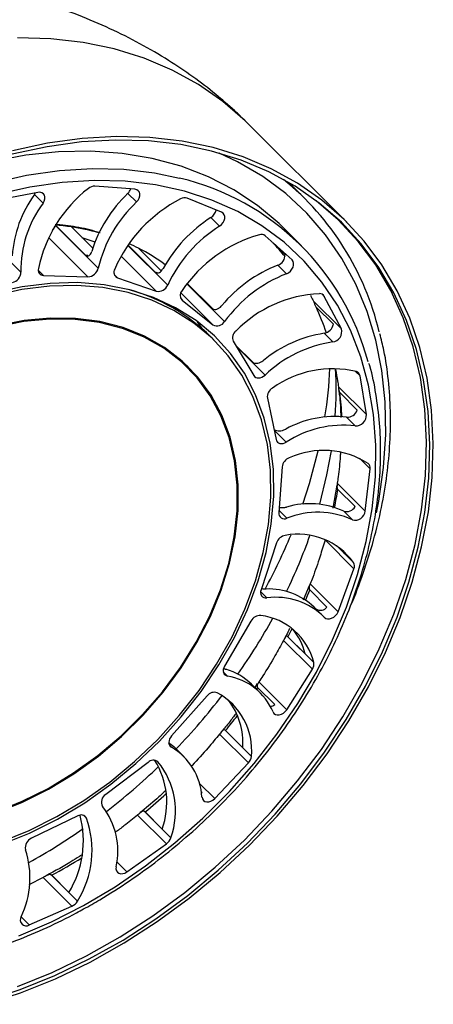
# Model space of a CAD drawing. Header units: millimetres. Extents: x 456 to 795, y 408 to 596.
# Tile 2 of 12: x 470 to 480, y 408 to 430. Entities that reach past the tile are written whole.
import ezdxf

# ---------------------------------------------------------------- set-up
doc = ezdxf.new("R2010")
doc.units = ezdxf.units.MM

msp = doc.modelspace()

# ---------------------------------------------------------------- linework, layer by layer
at = {"color": 7, "linetype": 'Continuous', "lineweight": 25}
for p, q in [((477.621, 425.869), (475.41, 428.074)), ((472.887, 426.605), (471.992, 426.675)), ((476.69, 426.39), (476.321, 426.758)), ((470.721, 426.536), (469.765, 426.355)), ((470.642, 426.487), (470.834, 426.295)), ((472.73, 426.514), (472.922, 426.322)), ((474.822, 426.09), (474.049, 426.406)), ((471.113, 425.801), (471.78, 425.136)), ((474.584, 425.976), (474.776, 425.784)), ((469.379, 425.711), (470.341, 424.752)), ((471.943, 425.289), (471.467, 425.764)), ((476.606, 425.344), (476.221, 425.727)), ((471.703, 425.529), (471.993, 425.428)), ((472.733, 425.358), (473.333, 424.76)), ((476.394, 425.025), (475.796, 425.566)), ((476.238, 425.146), (476.015, 425.368)), ((473.475, 424.782), (472.967, 425.289)), ((476.078, 424.909), (476.271, 424.717)), ((470.846, 424.681), (471.838, 424.649)), ((472.494, 424.629), (473.364, 424.326)), ((474.051, 424.498), (474.606, 423.945)), ((474.616, 423.939), (474.053, 424.5)), ((473.939, 424.128), (474.626, 423.574)), ((476.873, 424.105), (477.496, 423.483)), ((477.496, 423.483), (477.114, 424.212)), ((477.317, 423.591), (476.933, 423.974)), ((474.412, 423.467), (474.287, 423.643)), ((477.112, 423.386), (477.304, 423.195)), ((474.674, 423.214), (474.578, 423.31)), ((475.081, 423.21), (475.539, 422.444)), ((475.135, 423.121), (475.51, 422.746)), ((474.072, 422.611), (473.976, 422.707)), ((478.054, 421.57), (477.914, 422.436)), ((477.431, 422.191), (478.054, 421.57)), ((477.85, 421.67), (477.466, 422.053)), ((475.843, 421.939), (476.041, 421.013)), ((477.613, 421.511), (477.806, 421.319)), ((476.173, 420.401), (476.097, 419.378)), ((478.029, 419.414), (478.139, 420.36)), ((477.396, 419.99), (477.303, 419.479)), ((477.405, 420.036), (478.029, 419.414)), ((477.801, 419.513), (477.417, 419.897)), ((477.549, 419.411), (477.741, 419.22)), ((477.132, 418.767), (477.776, 418.125)), ((476.048, 418.702), (475.703, 417.651)), ((477.386, 418.643), (477.575, 418.455)), ((477.575, 418.455), (477.495, 418.563)), ((477.422, 417.164), (477.776, 418.125)), ((476.774, 417.746), (476.641, 417.424)), ((477.174, 417.268), (476.789, 417.652)), ((476.799, 417.786), (477.422, 417.164)), ((477.079, 417.075), (476.887, 417.267)), ((475.476, 416.956), (474.886, 415.949)), ((476.302, 416.605), (476.292, 416.614)), ((476.292, 416.614), (476.88, 416.028)), ((476.302, 416.605), (476.687, 416.221)), ((476.205, 416.524), (476.849, 415.882)), ((476.276, 414.973), (476.849, 415.882)), ((475.685, 415.351), (475.492, 415.542)), ((475.615, 415.557), (475.561, 415.474)), ((476.01, 415.088), (475.625, 415.471)), ((475.652, 415.594), (476.276, 414.973)), ((474.498, 415.283), (473.703, 414.389)), ((474.778, 414.428), (475.421, 413.786)), ((474.817, 414.484), (474.813, 414.479)), ((474.911, 414.507), (474.9, 414.516)), ((474.9, 414.516), (475.488, 413.931)), ((474.911, 414.507), (475.296, 414.124)), ((473.983, 413.923), (473.791, 414.115)), ((473.179, 413.797), (472.233, 413.077)), ((474.667, 412.99), (475.421, 413.786)), ((474.39, 413.121), (474.369, 413.141)), ((474.373, 413.115), (474.39, 413.121)), ((471.609, 412.599), (470.577, 412.102)), ((472.946, 412.621), (473.59, 411.979)), ((472.997, 412.669), (472.992, 412.665)), ((473.112, 412.689), (473.1, 412.698)), ((473.1, 412.698), (473.688, 412.112)), ((473.112, 412.689), (473.496, 412.305)), ((472.707, 411.35), (473.59, 411.979)), ((471.027, 411.273), (471.015, 411.282)), ((471.015, 411.282), (471.603, 410.697)), ((471.027, 411.273), (471.411, 410.89)), ((470.836, 411.226), (470.516, 411.063)), ((470.836, 411.226), (471.48, 410.584)), ((470.528, 410.164), (471.48, 410.584))]:
    msp.add_line(p, q, dxfattribs=at)
at = {"color": 8, "linetype": 'Continuous', "lineweight": 25}
for p, q in [((471.109, 425.796), (472.067, 424.841)), ((470.959, 425.525), (471.838, 424.649)), ((472.729, 425.352), (473.618, 424.465)), ((472.577, 425.11), (473.364, 424.326)), ((470.728, 424.798), (470.846, 424.681)), ((472.425, 424.699), (472.494, 424.629)), ((474.046, 424.491), (474.889, 423.651)), ((473.909, 424.29), (474.626, 423.574)), ((477.068, 424.259), (477.114, 424.212)), ((473.923, 424.144), (473.939, 424.128)), ((475.153, 423.09), (475.792, 422.453)), ((477.814, 422.535), (477.914, 422.436)), ((475.996, 421.223), (476.267, 420.953)), ((476.785, 420.029), (476.981, 420.757)), ((477.901, 420.598), (478.139, 420.36)), ((476.634, 419.567), (476.785, 420.029)), ((476.101, 419.433), (476.28, 419.254)), ((477.385, 418.644), (477.768, 418.262)), ((475.694, 417.608), (475.832, 417.471)), ((474.859, 415.818), (474.952, 415.726)), ((475.625, 415.471), (475.601, 415.435)), ((473.658, 414.179), (473.7, 414.137)), ((473.393, 413.814), (473.399, 413.808)), ((474.328, 413.328), (474.667, 412.99)), ((471.747, 412.61), (471.807, 412.551)), ((472.482, 411.574), (472.707, 411.35)), ((470.345, 410.348), (470.528, 410.164))]:
    msp.add_line(p, q, dxfattribs=at)
at = {"color": 8, "linetype": 'Continuous', "lineweight": 25, "flags": 128}
for points in [[(475.41, 428.074), (475.348, 428.135), (474.85, 428.568), (474.305, 428.947), (473.717, 429.27), (473.089, 429.535), (472.425, 429.741), (471.73, 429.885), (471.008, 429.967), (470.263, 429.987)], [(478.277, 419.371), (478.329, 419.633), (478.439, 420.386), (478.487, 421.128), (478.475, 421.852), (478.401, 422.555), (478.266, 423.231), (478.071, 423.877), (477.817, 424.488), (477.507, 425.06), (477.141, 425.59), (476.723, 426.073), (476.254, 426.508), (475.739, 426.891), (475.18, 427.219), (474.769, 427.414)], [(469.716, 426.751), (470.462, 426.92), (471.202, 427.027), (471.929, 427.072), (472.638, 427.054), (473.324, 426.973), (473.884, 426.856)], [(471.78, 425.136), (471.826, 425.132), (471.838, 425.131)], [(473.333, 424.76), (473.372, 424.744), (473.374, 424.743)], [(476.789, 417.652), (476.735, 417.52), (476.695, 417.425)], [(476.397, 416.787), (476.37, 416.734), (476.302, 416.605)]]:
    msp.add_lwpolyline(points, dxfattribs=at)
at = {"color": 7, "linetype": 'Continuous', "lineweight": 25, "flags": 128}
for points in [[(479.08, 417.824), (479.289, 418.611), (479.438, 419.394), (479.524, 420.167), (479.549, 420.926), (479.51, 421.665), (479.41, 422.38), (479.247, 423.067), (479.024, 423.721), (478.742, 424.338), (478.402, 424.914), (478.007, 425.446), (477.559, 425.93), (477.061, 426.363), (476.516, 426.742), (475.928, 427.065), (475.3, 427.331), (474.636, 427.536), (473.941, 427.68), (473.219, 427.762), (472.474, 427.782), (471.711, 427.739), (470.936, 427.634), (470.152, 427.467)], [(479.006, 417.824), (479.214, 418.606), (479.361, 419.382), (479.447, 420.149), (479.471, 420.902), (479.433, 421.635), (479.333, 422.345), (479.172, 423.026), (478.951, 423.675), (478.671, 424.288), (478.333, 424.859), (477.941, 425.387), (477.497, 425.867), (477.003, 426.296), (476.462, 426.673), (475.879, 426.993), (475.256, 427.256), (474.597, 427.46), (473.908, 427.603), (473.191, 427.685), (472.452, 427.704), (471.695, 427.662), (470.925, 427.557), (470.148, 427.392)], [(476.221, 425.727), (476.106, 425.839), (475.624, 426.243), (475.096, 426.593), (474.526, 426.885), (473.917, 427.119), (473.273, 427.293), (472.6, 427.405), (471.901, 427.454), (471.183, 427.441), (470.449, 427.365), (469.705, 427.227), (469.015, 427.045)], [(471.741, 410.6), (472.442, 411.018), (473.123, 411.484), (473.779, 411.997), (474.404, 412.552), (474.995, 413.145), (475.548, 413.773), (476.058, 414.43), (476.522, 415.113), (476.937, 415.816), (477.3, 416.534), (477.608, 417.263), (477.859, 417.998), (478.051, 418.732), (478.184, 419.462), (478.255, 420.181), (478.266, 420.885), (478.214, 421.57), (478.102, 422.229), (477.929, 422.859), (477.697, 423.455), (477.408, 424.013), (477.063, 424.529), (476.665, 424.999), (476.217, 425.421), (475.722, 425.79), (475.183, 426.105), (474.604, 426.364), (473.99, 426.564), (473.344, 426.704), (472.671, 426.783), (471.975, 426.8), (471.263, 426.757), (470.538, 426.652), (469.806, 426.486)], [(470.642, 426.487), (470.662, 426.52), (470.664, 426.525)], [(470.834, 426.295), (470.86, 426.34), (470.874, 426.388), (470.875, 426.433), (470.864, 426.473), (470.841, 426.506), (470.807, 426.528), (470.766, 426.538), (470.721, 426.536)], [(472.922, 426.322), (472.957, 426.363), (472.982, 426.409), (472.995, 426.456), (472.996, 426.501), (472.985, 426.541), (472.961, 426.574), (472.928, 426.595), (472.887, 426.605)], [(478.934, 417.886), (479.142, 418.667), (479.289, 419.442), (479.375, 420.209), (479.399, 420.96), (479.361, 421.693), (479.261, 422.402), (479.1, 423.083), (478.879, 423.731), (478.599, 424.343), (478.263, 424.914), (477.871, 425.441), (477.427, 425.921), (476.933, 426.35), (476.931, 426.352)], [(474.776, 425.784), (474.818, 425.817), (474.853, 425.859), (474.877, 425.904), (474.89, 425.951), (474.891, 425.997), (474.879, 426.037), (474.855, 426.069), (474.822, 426.09)], [(476.271, 424.717), (476.317, 424.741), (476.359, 424.774), (476.393, 424.816), (476.417, 424.862), (476.43, 424.909), (476.43, 424.954), (476.418, 424.994), (476.394, 425.025)], [(469.902, 411.961), (470.535, 412.218), (471.158, 412.531), (471.765, 412.896), (472.35, 413.312), (472.908, 413.772), (473.433, 414.274), (473.92, 414.812), (474.364, 415.38), (474.762, 415.975), (475.109, 416.588), (475.401, 417.216), (475.638, 417.852), (475.815, 418.489), (475.931, 419.122), (475.985, 419.744), (475.977, 420.349), (475.906, 420.933), (475.774, 421.488), (475.581, 422.01), (475.33, 422.493), (475.022, 422.934), (474.662, 423.327), (474.251, 423.669), (473.795, 423.957), (473.298, 424.188), (472.764, 424.359), (472.198, 424.469), (471.607, 424.518), (470.995, 424.503), (470.369, 424.427), (469.735, 424.288)], [(469.898, 412.02), (470.525, 412.274), (471.142, 412.584), (471.743, 412.946), (472.322, 413.358), (472.875, 413.814), (473.394, 414.31), (473.877, 414.843), (474.317, 415.406), (474.71, 415.994), (475.054, 416.602), (475.344, 417.224), (475.578, 417.853), (475.753, 418.484), (475.868, 419.111), (475.922, 419.727), (475.914, 420.327), (475.844, 420.904), (475.713, 421.454), (475.522, 421.971), (475.273, 422.45), (474.969, 422.886), (474.612, 423.275), (474.205, 423.614), (473.754, 423.899), (473.261, 424.128), (472.732, 424.297), (472.172, 424.407), (471.586, 424.454), (470.981, 424.44), (470.361, 424.364), (469.732, 424.227)], [(469.778, 412.692), (470.369, 412.927), (470.951, 413.217), (471.517, 413.56), (472.061, 413.952), (472.576, 414.389), (473.058, 414.865), (473.501, 415.376), (473.901, 415.916), (474.252, 416.48), (474.551, 417.06), (474.794, 417.65), (474.98, 418.245), (475.105, 418.838), (475.17, 419.421), (475.172, 419.989), (475.112, 420.536), (474.99, 421.055), (474.808, 421.541), (474.568, 421.989), (474.273, 422.393), (473.925, 422.749), (473.529, 423.053), (473.089, 423.303), (472.609, 423.494), (472.095, 423.626), (471.553, 423.696), (470.989, 423.704), (470.408, 423.65), (469.817, 423.534)], [(469.779, 412.672), (470.372, 412.907), (470.956, 413.199), (471.524, 413.543), (472.07, 413.937), (472.588, 414.375), (473.072, 414.853), (473.517, 415.366), (473.917, 415.908), (474.27, 416.474), (474.57, 417.056), (474.814, 417.649), (475.001, 418.246), (475.127, 418.841), (475.191, 419.427), (475.193, 419.997), (475.133, 420.546), (475.011, 421.067), (474.828, 421.555), (474.588, 422.004), (474.291, 422.409), (473.942, 422.767), (473.544, 423.072), (473.102, 423.323), (472.621, 423.515), (472.105, 423.647), (471.561, 423.718), (470.994, 423.726), (470.411, 423.671), (469.818, 423.555)], [(473.976, 422.707), (473.829, 422.845), (473.545, 423.072)], [(474.439, 422.181), (474.195, 422.505), (474.041, 422.675)], [(475.539, 422.444), (475.559, 422.42), (475.585, 422.402), (475.615, 422.392), (475.65, 422.389), (475.686, 422.394), (475.723, 422.407), (475.759, 422.427), (475.792, 422.453)], [(476.041, 421.013), (476.051, 420.982), (476.069, 420.957), (476.094, 420.937), (476.124, 420.925), (476.157, 420.921), (476.194, 420.924), (476.231, 420.935), (476.267, 420.953)], [(477.014, 419.566), (477.175, 420.226), (477.272, 420.761)], [(470.261, 408.791), (471.036, 409.104), (471.803, 409.473), (472.555, 409.895), (473.289, 410.368), (473.999, 410.889), (474.681, 411.455), (475.331, 412.061), (475.945, 412.705), (476.519, 413.382), (477.049, 414.087), (477.531, 414.817), (477.964, 415.567), (478.343, 416.332), (478.667, 417.106), (478.934, 417.886)], [(469.542, 408.39), (470.329, 408.648), (471.111, 408.963), (471.884, 409.335), (472.644, 409.762), (473.384, 410.239), (474.1, 410.765), (474.789, 411.335), (475.445, 411.947), (476.064, 412.597), (476.643, 413.279), (477.177, 413.991), (477.664, 414.728), (478.101, 415.484), (478.484, 416.255), (478.811, 417.037), (479.08, 417.824)], [(469.543, 408.465), (470.323, 408.72), (471.1, 409.033), (471.867, 409.403), (472.62, 409.825), (473.354, 410.299), (474.065, 410.82), (474.748, 411.386), (475.399, 411.994), (476.014, 412.638), (476.588, 413.315), (477.118, 414.022), (477.601, 414.752), (478.034, 415.503), (478.414, 416.268), (478.739, 417.044), (479.006, 417.824)], [(477.115, 417.039), (477.147, 417.015), (477.187, 417.003), (477.232, 417.004), (477.279, 417.017), (477.325, 417.042), (477.366, 417.076), (477.399, 417.118), (477.422, 417.164)], [(474.886, 415.949), (474.869, 415.913), (474.859, 415.876), (474.856, 415.84), (474.862, 415.806), (474.875, 415.777), (474.895, 415.753), (474.921, 415.736), (474.952, 415.726)], [(475.97, 414.925), (475.991, 414.891), (476.024, 414.868), (476.064, 414.856), (476.109, 414.857), (476.156, 414.871), (476.202, 414.896), (476.243, 414.931), (476.276, 414.973)], [(473.703, 414.389), (473.678, 414.356), (473.659, 414.32), (473.647, 414.282), (473.642, 414.246), (473.646, 414.212), (473.657, 414.181), (473.675, 414.156), (473.7, 414.137)], [(473.639, 414.245), (473.752, 414.152), (473.791, 414.115)], [(474.384, 413.022), (474.394, 412.981), (474.416, 412.948), (474.448, 412.925), (474.489, 412.914), (474.534, 412.915), (474.581, 412.929), (474.627, 412.955), (474.667, 412.99)], [(472.465, 411.461), (472.463, 411.415), (472.473, 411.374), (472.496, 411.341), (472.528, 411.319), (472.569, 411.308), (472.615, 411.31), (472.662, 411.324), (472.707, 411.35)], [(470.295, 409.924), (471.023, 410.234), (471.741, 410.6)]]:
    msp.add_lwpolyline(points, dxfattribs=at)
at = {"color": 7, "linetype": 'Continuous', "lineweight": 25}
for centre, radius, start, end in [((471.985, 426.461), 0.214, 88.1064, 130.5376), ((472.553, 421.281), 5.731, 14.8739, 76.5759), ((472.266, 421.982), 6.242, 13.3097, 50.9017), ((472.74, 424.954), 2.598, 143.8412, 176.3385), ((473.72, 424.214), 3.053, 127.8598, 168.2736), ((474.794, 424.327), 3.008, 133.3433, 162.7784), ((472.554, 426.7), 0.256, 313.4791, 340.0745), ((472.85, 424.799), 2.51, 143.4262, 181.078), ((474.931, 424.175), 2.94, 133.0991, 166.9183), ((475.402, 423.516), 3.242, 117.4725, 156.2649), ((473.993, 426.242), 0.174, 71.103, 120.0495), ((474.453, 426.188), 0.249, 301.6009, 349.0589), ((470.62, 420.211), 5.617, 81.3302, 85.0244), ((476.313, 423.287), 3.197, 122.7387, 150.9876), ((470.862, 425.858), 0.25, 316.3839, 342.5676), ((470.683, 420.602), 5.221, 74.4561, 81.3726), ((476.487, 423.114), 3.171, 122.6584, 154.7865), ((476.531, 422.568), 3.143, 105.9763, 145.5928), ((475.709, 425.458), 0.139, 50.9647, 107.9892), ((470.896, 421.24), 4.547, 62.9113, 65.8644), ((472.095, 421.783), 5.307, 38.6832, 43.1248), ((470.98, 421.398), 4.368, 53.7296, 62.9455), ((475.998, 425.135), 0.24, 289.5661, 2.5376), ((470.095, 424.759), 0.245, 283.5066, 358.4733), ((470.847, 424.802), 0.121, 164.6915, 269.151), ((471.827, 424.895), 0.246, 272.5403, 347.3503), ((472.549, 424.752), 0.134, 148.9418, 245.9995), ((477.207, 422.024), 3.098, 111.3524, 140.2053), ((477.412, 421.811), 3.122, 111.4325, 143.9037), ((471.65, 420.337), 4.173, 45.4328, 74.7336), ((473.407, 424.55), 0.227, 258.9777, 338.1683), ((474.056, 424.237), 0.16, 137.7117, 223.0408), ((477.134, 421.482), 2.793, 92.6343, 135.5778), ((477.011, 424.155), 0.118, 28.8594, 92.7749), ((471.563, 421.488), 5.917, 18.8561, 24.8521), ((474.718, 423.748), 0.197, 242.108, 330.1749), ((477.071, 423.633), 0.25, 279.4923, 350.3578), ((475.261, 423.286), 0.195, 128.7587, 202.8621), ((477.516, 420.669), 2.747, 98.4525, 129.7474), ((477.279, 423.42), 0.226, 276.3365, 16.3603), ((477.729, 420.417), 2.81, 98.7027, 133.5781), ((477.299, 420.279), 2.313, 76.6466, 125.5174), ((468.912, 422.126), 8.468, 355.9705, 3.2182), ((477.801, 422.421), 0.113, 7.7016, 73.4552), ((476.071, 421.964), 0.229, 120.1505, 186.2066), ((477.625, 421.75), 0.24, 267.24, 340.3363), ((477.347, 419.264), 2.263, 83.2372, 118.9126), ((477.819, 421.554), 0.235, 266.6533, 3.7716), ((477.547, 418.991), 2.343, 83.6695, 123.1243), ((477.098, 418.918), 1.851, 57.4727, 114.4278), ((476.422, 420.369), 0.251, 110.776, 172.6402), ((478.016, 420.381), 0.125, 350.1859, 51.4628), ((476.792, 417.783), 1.796, 65.0769, 106.8072), ((477.614, 419.614), 0.213, 252.0779, 331.7792), ((477.803, 419.438), 0.227, 254.1394, 354.0301), ((476.223, 419.366), 0.127, 174.6223, 297.265), ((476.971, 417.517), 1.869, 65.6589, 111.6748), ((476.288, 418.621), 0.253, 99.9158, 161.4051), ((476.53, 417.373), 1.525, 35.6705, 100.7944), ((465.474, 422.847), 11.999, 334.1499, 340.6251), ((477.636, 418.185), 0.153, 336.5629, 29.9536), ((475.816, 417.596), 0.126, 154.1326, 277.102), ((475.873, 416.202), 1.47, 46.407, 92.1468), ((476.042, 415.973), 1.513, 44.8059, 97.9665), ((477.026, 417.381), 0.186, 241.5552, 322.8239), ((464.148, 423.527), 13.491, 324.8987, 331.1456), ((475.683, 416.845), 0.235, 86.8728, 151.7888), ((475.529, 415.7), 1.389, 13.6623, 83.1212), ((475.309, 415.883), 1.419, 13.8108, 38.9357), ((476.692, 415.991), 0.191, 325.3722, 11.1652), ((474.544, 414.583), 1.349, 45.3507, 73.8318), ((474.734, 414.401), 1.342, 22.961, 80.6587), ((463.568, 423.947), 14.207, 316.1153, 322.4657), ((474.659, 415.162), 0.202, 70.8844, 143.0972), ((474.035, 414.067), 1.459, 354.6182, 61.7698), ((473.729, 414.233), 1.57, 356.0272, 37.8023), ((475.88, 415.269), 0.223, 277.9015, 305.7245), ((473.008, 412.946), 1.377, 3.1743, 59.8561), ((475.258, 413.949), 0.231, 315.1861, 355.5043), ((463.571, 423.928), 14.191, 307.6985, 313.9195), ((473.295, 413.678), 0.167, 51.3976, 134.3371), ((471.805, 412.903), 1.793, 340.5396, 31.6075), ((472.067, 412.709), 1.727, 339.7925, 39.5503), ((472.332, 412.909), 0.195, 120.5268, 209.3631), ((470.89, 411.819), 1.615, 347.1923, 38.0256), ((469.51, 412.047), 2.225, 328.6622, 14.6966), ((471.685, 412.484), 0.138, 28.8434, 123.7494), ((469.774, 411.836), 2.154, 328.0687, 19.3796), ((464.006, 423.325), 13.447, 298.9749, 305.0486), ((470.664, 411.893), 0.226, 112.5799, 192.2431), ((473.442, 412.19), 0.258, 305.0654, 342.3782), ((468.52, 411.22), 2.022, 334.418, 18.0304), ((471.371, 410.825), 0.265, 294.3157, 330.9848), ((470.458, 410.277), 0.133, 148.7512, 301.8949)]:
    msp.add_arc(centre, radius, start, end, dxfattribs=at)
at = {"color": 8, "linetype": 'Continuous', "lineweight": 25}
for centre, radius, start, end in [((467.393, 423.064), 9.859, 350.9852, 357.301), ((470.199, 421.193), 7.317, 2.587, 6.7479), ((468.286, 421.302), 9.238, 348.7238, 351.2494), ((464.048, 424.024), 13.354, 331.5866, 337.3587), ((464.744, 422.792), 13.115, 320.8233, 322.7011), ((464.624, 422.883), 13.265, 309.7827, 312.5028), ((465.173, 422.094), 12.302, 298.4113, 302.0413)]:
    msp.add_arc(centre, radius, start, end, dxfattribs=at)
at = {"color": 7, "linetype": 'Continuous', "lineweight": 25}
for points, knots in [([(475.41, 428.074), (475.368, 428.115), (475.268, 428.215), (475.033, 428.436), (474.672, 428.749), (474.183, 429.125), (473.617, 429.506), (472.999, 429.867), (472.325, 430.205), (471.616, 430.506), (470.868, 430.772), (470.08, 431), (469.252, 431.186), (468.387, 431.325), (467.49, 431.412), (466.565, 431.442), (465.658, 431.41), (464.789, 431.321), (463.981, 431.184), (463.223, 431.004), (462.519, 430.786), (461.869, 430.537), (461.272, 430.261), (460.726, 429.964), (460.245, 429.66), (459.851, 429.377), (459.512, 429.107), (459.213, 428.848), (459.02, 428.658), (458.927, 428.568)], [0, 0, 0, 0, 0.009463, 0.02261, 0.052502, 0.087357, 0.122531, 0.162257, 0.202403, 0.243764, 0.286787, 0.331713, 0.37867, 0.427689, 0.4787, 0.531514, 0.58578, 0.634842, 0.682056, 0.726655, 0.768342, 0.807232, 0.843632, 0.877777, 0.909358, 0.936321, 0.956424, 0.979186, 1, 1, 1, 1]), ([(472.112, 425.632), (471.955, 425.676), (471.645, 425.762), (471.314, 425.8), (471.15, 425.819)], [0, 0, 0, 0, 0.504468, 1, 1, 1, 1]), ([(471.78, 425.136), (471.791, 425.127), (471.813, 425.11), (471.849, 425.111), (471.881, 425.134), (471.906, 425.172), (471.917, 425.204), (471.921, 425.217)], [0, 0, 0, 0, 0.211758, 0.423579, 0.637134, 0.853086, 1, 1, 1, 1]), ([(473.333, 424.76), (473.345, 424.752), (473.368, 424.734), (473.411, 424.735), (473.454, 424.757), (473.491, 424.794), (473.509, 424.825), (473.517, 424.837)], [0, 0, 0, 0, 0.2117583, 0.4235786, 0.6371344, 0.8530859, 1, 1, 1, 1]), ([(476.804, 424.238), (476.809, 424.23), (476.834, 424.184), (476.855, 424.14), (476.873, 424.105)], [0, 0, 0, 0, 0.178129, 1, 1, 1, 1]), ([(476.873, 424.105), (476.877, 424.097), (476.884, 424.082), (476.894, 424.051), (476.905, 424.02), (476.917, 423.993), (476.927, 423.981), (476.933, 423.974)], [0, 0, 0, 0, 0.202341, 0.40506, 0.604049, 0.798029, 1, 1, 1, 1]), ([(474.606, 423.945), (474.618, 423.936), (474.642, 423.918), (474.691, 423.917), (474.743, 423.935), (474.79, 423.967), (474.816, 423.995), (474.826, 424.007)], [0, 0, 0, 0, 0.211758, 0.423579, 0.637134, 0.853086, 1, 1, 1, 1]), ([(477.69, 417.272), (477.694, 417.28), (477.808, 417.528), (477.988, 418.025), (478.224, 418.76), (478.4, 419.494), (478.522, 420.223), (478.589, 420.944), (478.601, 421.651), (478.554, 422.339), (478.474, 422.917), (478.388, 423.253), (478.356, 423.376)], [0, 0, 0, 0, 0.003587, 0.119806, 0.236032, 0.352257, 0.468472, 0.584665, 0.700818, 0.816912, 0.932923, 1, 1, 1, 1]), ([(471.741, 410.521), (471.861, 410.588), (472.207, 410.784), (472.767, 411.143), (473.411, 411.609), (474.031, 412.117), (474.622, 412.661), (475.18, 413.239), (475.703, 413.848), (476.187, 414.483), (476.629, 415.141), (477.026, 415.817), (477.376, 416.508), (477.677, 417.209), (477.926, 417.915), (478.122, 418.624), (478.264, 419.329), (478.351, 420.027), (478.382, 420.714), (478.358, 421.385), (478.273, 422.033), (478.189, 422.477), (478.119, 422.695), (478.112, 422.714)], [0, 0, 0, 0, 0.026911, 0.07786, 0.128816, 0.179771, 0.230725, 0.281681, 0.332639, 0.383599, 0.434564, 0.485533, 0.536508, 0.587488, 0.638472, 0.689458, 0.740443, 0.791419, 0.842379, 0.893314, 0.944213, 0.995064, 1, 1, 1, 1]), ([(475.51, 422.746), (475.523, 422.737), (475.547, 422.719), (475.601, 422.713), (475.661, 422.725), (475.716, 422.749), (475.747, 422.772), (475.759, 422.781)], [0, 0, 0, 0, 0.211758, 0.423579, 0.637134, 0.853086, 1, 1, 1, 1]), ([(477.367, 422.575), (477.383, 422.489), (477.408, 422.358), (477.425, 422.234), (477.431, 422.191)], [0, 0, 0, 0, 0.653107, 1, 1, 1, 1]), ([(477.431, 422.191), (477.432, 422.182), (477.434, 422.164), (477.437, 422.131), (477.443, 422.1), (477.451, 422.071), (477.461, 422.059), (477.466, 422.053)], [0, 0, 0, 0, 0.202341, 0.40506, 0.604049, 0.798029, 1, 1, 1, 1]), ([(477.433, 422.133), (477.439, 422.095), (477.472, 421.893), (477.478, 421.681), (477.483, 421.508)], [0, 0, 0, 0, 0.186458, 1, 1, 1, 1]), ([(475.986, 421.245), (475.998, 421.235), (476.023, 421.216), (476.081, 421.205), (476.145, 421.208), (476.205, 421.223), (476.239, 421.238), (476.253, 421.245)], [0, 0, 0, 0, 0.211758, 0.423579, 0.637134, 0.853086, 1, 1, 1, 1]), ([(477.477, 420.73), (477.475, 420.701), (477.462, 420.513), (477.44, 420.279), (477.412, 420.083), (477.405, 420.036)], [0, 0, 0, 0, 0.121673, 0.788901, 1, 1, 1, 1]), ([(477.405, 420.036), (477.404, 420.026), (477.401, 420.007), (477.398, 419.973), (477.398, 419.942), (477.403, 419.915), (477.412, 419.903), (477.417, 419.897)], [0, 0, 0, 0, 0.2023409, 0.4050598, 0.6040494, 0.7980289, 1, 1, 1, 1]), ([(476.105, 419.496), (476.124, 419.494), (476.165, 419.488), (476.224, 419.491), (476.259, 419.499), (476.273, 419.502)], [0, 0, 0, 0, 0.3400244, 0.7327945, 1, 1, 1, 1]), ([(477.132, 418.767), (477.095, 418.645), (477.009, 418.361), (476.898, 418.033), (476.818, 417.834), (476.799, 417.786)], [0, 0, 0, 0, 0.364041, 0.847152, 1, 1, 1, 1]), ([(475.714, 417.684), (475.735, 417.68), (475.772, 417.673), (475.805, 417.672), (475.818, 417.672)], [0, 0, 0, 0, 0.587469, 1, 1, 1, 1]), ([(476.799, 417.786), (476.795, 417.776), (476.787, 417.757), (476.778, 417.725), (476.773, 417.695), (476.776, 417.669), (476.785, 417.658), (476.789, 417.652)], [0, 0, 0, 0, 0.2023409, 0.4050598, 0.6040494, 0.7980289, 1, 1, 1, 1]), ([(476.339, 416.788), (476.315, 416.735), (476.284, 416.667), (476.246, 416.602), (476.238, 416.588)], [0, 0, 0, 0, 0.788187, 1, 1, 1, 1]), ([(476.292, 416.614), (476.286, 416.618), (476.273, 416.626), (476.259, 416.62), (476.246, 416.601), (476.23, 416.569), (476.215, 416.542), (476.207, 416.527), (476.205, 416.524)], [0, 0, 0, 0, 0.193423, 0.388624, 0.577793, 0.76605, 0.963979, 1, 1, 1, 1]), ([(476.205, 416.524), (476.142, 416.409), (475.993, 416.139), (475.809, 415.828), (475.683, 415.64), (475.652, 415.594)], [0, 0, 0, 0, 0.3640415, 0.8471521, 1, 1, 1, 1]), ([(474.866, 415.898), (474.872, 415.895), (474.892, 415.887), (474.908, 415.882), (474.92, 415.878)], [0, 0, 0, 0, 0.290174, 1, 1, 1, 1]), ([(475.652, 415.594), (475.646, 415.585), (475.635, 415.567), (475.62, 415.538), (475.612, 415.512), (475.613, 415.489), (475.621, 415.477), (475.625, 415.471)], [0, 0, 0, 0, 0.202341, 0.40506, 0.604049, 0.798029, 1, 1, 1, 1]), ([(475.136, 414.885), (475.09, 414.821), (474.99, 414.683), (474.878, 414.554), (474.817, 414.484)], [0, 0, 0, 0, 0.463193, 1, 1, 1, 1]), ([(474.778, 414.428), (474.692, 414.326), (474.492, 414.089), (474.282, 413.851), (474.153, 413.72), (474.148, 413.715)], [0, 0, 0, 0, 0.420282, 0.978029, 1, 1, 1, 1]), ([(474.9, 414.516), (474.893, 414.52), (474.879, 414.528), (474.858, 414.52), (474.836, 414.499), (474.811, 414.469), (474.791, 414.444), (474.779, 414.43), (474.778, 414.428)], [0, 0, 0, 0, 0.193423, 0.388624, 0.577793, 0.76605, 0.963979, 1, 1, 1, 1]), ([(473.559, 413.157), (473.499, 413.099), (473.319, 412.927), (473.126, 412.772), (472.997, 412.669)], [0, 0, 0, 0, 0.3340328, 1, 1, 1, 1]), ([(472.946, 412.621), (472.846, 412.538), (472.683, 412.405), (472.511, 412.279), (472.445, 412.231)], [0, 0, 0, 0, 0.617314, 1, 1, 1, 1]), ([(473.1, 412.698), (473.093, 412.702), (473.077, 412.709), (473.05, 412.701), (473.02, 412.681), (472.987, 412.654), (472.962, 412.633), (472.948, 412.622), (472.946, 412.621)], [0, 0, 0, 0, 0.193423, 0.388624, 0.577793, 0.76605, 0.963979, 1, 1, 1, 1]), ([(471.695, 411.727), (471.631, 411.685), (471.374, 411.515), (471.106, 411.372), (470.905, 411.265)], [0, 0, 0, 0, 0.2488427, 1, 1, 1, 1]), ([(471.015, 411.282), (471.006, 411.286), (470.989, 411.294), (470.957, 411.287), (470.92, 411.271), (470.882, 411.25), (470.853, 411.234), (470.838, 411.227), (470.836, 411.226)], [0, 0, 0, 0, 0.193423, 0.388624, 0.577793, 0.76605, 0.963979, 1, 1, 1, 1]), ([(464.971, 409.367), (465.121, 409.33), (465.477, 409.242), (466.067, 409.168), (466.732, 409.135), (467.415, 409.16), (468.11, 409.239), (468.814, 409.375), (469.52, 409.564), (470.227, 409.807), (470.915, 410.096), (471.419, 410.345), (471.688, 410.492), (471.741, 410.521)], [0, 0, 0, 0, 0.073617, 0.17421, 0.274919, 0.375727, 0.476612, 0.577554, 0.678536, 0.779542, 0.880562, 0.976305, 1, 1, 1, 1])]:
    msp.add_open_spline(points, degree=3, knots=knots, dxfattribs=at)

doc.saveas('drawing.dxf')
